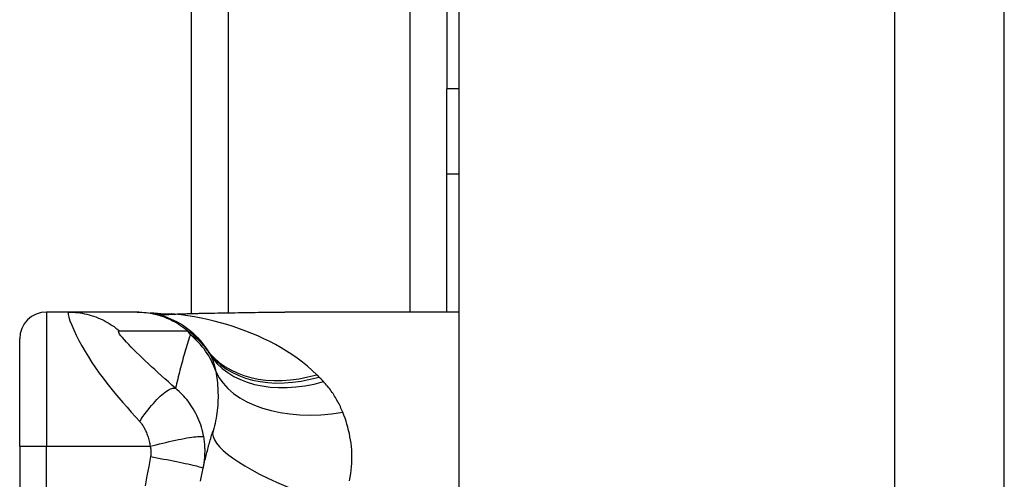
# Model space of a CAD drawing. Header units: inches. Extents: x 5 to 160, y 9 to 87.
# Tile 68 of 203: x 40.207 to 41.651, y 25.262 to 25.936. Entities that reach past the tile are written whole.
import ezdxf

# ---------------------------------------------------------------- set-up
doc = ezdxf.new("R2010")
doc.units = ezdxf.units.IN
doc.header["$MEASUREMENT"] = 0
doc.layers.add('Visible Edges(ANSI)', color=7, linetype='Continuous', lineweight=25)
doc.layers.add('Visible Tangent Edges(ANSI)', color=7, linetype='Continuous', lineweight=25)

msp = doc.modelspace()

# ---------------------------------------------------------------- linework, layer by layer
at = {"layer": 'Visible Edges(ANSI)'}
for p, q in [((40.8515, 21.0341), (40.8515, 62.5151)), ((41.6515, 21.0341), (41.6515, 62.5151)), ((40.4585, 25.5051), (40.4585, 41.393)), ((40.8335, 41.0628), (40.8335, 25.8348)), ((40.8335, 25.7098), (40.8335, 25.8348)), ((40.8335, 25.7098), (40.8515, 25.7098)), ((40.8335, 25.5069), (40.8335, 25.7098)), ((40.2785, 25.5069), (40.246, 25.5069)), ((40.3789, 25.5069), (40.2785, 25.5069)), ((40.3814, 25.5069), (40.3789, 25.5069)), ((40.8515, 25.5069), (40.5956, 25.5069)), ((40.2066, 25.3101), (40.2066, 25.4676)), ((40.2066, 25.3101), (40.2066, 24.9361))]:
    msp.add_line(p, q, dxfattribs=at)
at = {"layer": 'Visible Edges(ANSI)', "flags": 128}
for points in [[(40.3814, 25.5069), (40.386, 25.5068), (40.3907, 25.5066), (40.3954, 25.5061), (40.4001, 25.5054), (40.4048, 25.5046), (40.4095, 25.5035), (40.4142, 25.5023), (40.4189, 25.5008), (40.4235, 25.4992), (40.428, 25.4973), (40.4325, 25.4953), (40.4369, 25.4931), (40.4411, 25.4907), (40.4453, 25.4881), (40.4494, 25.4854), (40.4533, 25.4825), (40.4571, 25.4794), (40.4608, 25.4763), (40.4643, 25.473), (40.4676, 25.4695), (40.4708, 25.466), (40.4738, 25.4623), (40.4767, 25.4586), (40.4793, 25.4548)], [(40.4289, 25.5041), (40.4137, 25.5042), (40.3986, 25.5057)], [(40.4289, 25.5041), (40.4527, 25.505), (40.477, 25.5055)], [(40.477, 25.5055), (40.5071, 25.506), (40.537, 25.5064), (40.5665, 25.5068), (40.5956, 25.5069)], [(40.4758, 25.2778), (40.4764, 25.2802), (40.4769, 25.2825), (40.4774, 25.2849), (40.478, 25.2872), (40.4785, 25.2895), (40.4791, 25.2919), (40.4797, 25.2942), (40.4802, 25.2965), (40.4808, 25.2988), (40.4814, 25.3011), (40.482, 25.3034), (40.4826, 25.3057), (40.4832, 25.308), (40.4838, 25.3102), (40.4844, 25.3125), (40.485, 25.3148), (40.4857, 25.317), (40.4863, 25.3192), (40.487, 25.3215), (40.4876, 25.3237), (40.4883, 25.3259), (40.489, 25.3282), (40.4896, 25.3304), (40.4903, 25.3326)], [(40.472, 25.2589), (40.4729, 25.2636), (40.4738, 25.2684), (40.4748, 25.2731), (40.4758, 25.2778)]]:
    msp.add_lwpolyline(points, dxfattribs=at)
at = {"layer": 'Visible Edges(ANSI)'}
for centre, radius, start, end in [((40.246, 25.4676), 0.0394, 90, 180), ((39.9868, 25.1231), 0.5938, 33.5208, 33.9621), ((40.3834, 25.3858), 0.1181, 31.3001, 33.5208)]:
    msp.add_arc(centre, radius, start, end, dxfattribs=at)
at = {"layer": 'Visible Tangent Edges(ANSI)'}
for p, q in [((41.4905, 62.5151), (41.4905, 21.0341)), ((40.5123, 41.3921), (40.5123, 25.506)), ((40.7796, 25.5069), (40.7796, 41.3912)), ((40.8515, 25.8348), (40.8335, 25.8348)), ((40.246, 25.5069), (40.246, 25.3101)), ((40.2066, 25.3101), (40.246, 25.3101)), ((40.246, 24.9361), (40.246, 25.3101)), ((40.246, 25.3101), (40.3981, 25.3101))]:
    msp.add_line(p, q, dxfattribs=at)
at = {"layer": 'Visible Tangent Edges(ANSI)', "flags": 128}
for points in [[(40.2785, 25.5069), (40.2777, 25.5061), (40.2778, 25.5036), (40.2787, 25.4996), (40.2804, 25.4943), (40.2829, 25.488), (40.286, 25.4809), (40.2896, 25.4733), (40.2936, 25.4653), (40.298, 25.4573), (40.3026, 25.4491), (40.3075, 25.4411), (40.3126, 25.4331), (40.3179, 25.4252), (40.3234, 25.4175), (40.3289, 25.41), (40.3346, 25.4025), (40.3404, 25.3953), (40.3463, 25.3881), (40.3522, 25.3811), (40.3582, 25.3741), (40.3642, 25.3672), (40.3703, 25.3603), (40.3765, 25.3534), (40.3827, 25.3465)], [(40.2785, 25.5069), (40.2818, 25.5069), (40.2852, 25.5067), (40.2885, 25.5065), (40.2918, 25.5062), (40.2952, 25.5057), (40.2985, 25.5052), (40.3018, 25.5045), (40.3052, 25.5038), (40.3085, 25.503), (40.3117, 25.502), (40.315, 25.501), (40.3182, 25.4998), (40.3214, 25.4986), (40.3245, 25.4973), (40.3276, 25.4959), (40.3307, 25.4944), (40.3337, 25.4928), (40.3366, 25.4911), (40.3395, 25.4893), (40.3423, 25.4875), (40.3451, 25.4856), (40.3478, 25.4836), (40.3504, 25.4815), (40.353, 25.4794)], [(40.3789, 25.5069), (40.3823, 25.5069), (40.3856, 25.5067), (40.3889, 25.5065), (40.3923, 25.5062), (40.3956, 25.5057), (40.3989, 25.5052), (40.4023, 25.5045), (40.4056, 25.5038), (40.4089, 25.5029), (40.4121, 25.502), (40.4154, 25.501), (40.4186, 25.4998), (40.4218, 25.4986), (40.4249, 25.4973), (40.428, 25.4959), (40.4311, 25.4943), (40.4341, 25.4928), (40.4371, 25.4911), (40.44, 25.4893), (40.4428, 25.4875), (40.4456, 25.4855), (40.4483, 25.4836), (40.4509, 25.4815), (40.4535, 25.4794)], [(40.431, 25.5041), (40.4309, 25.5041), (40.4308, 25.5041), (40.4307, 25.5041), (40.4306, 25.5041), (40.4305, 25.5041), (40.4304, 25.5041), (40.4304, 25.5041), (40.4303, 25.5041), (40.4302, 25.5041), (40.4301, 25.5041), (40.43, 25.5042), (40.4299, 25.5042), (40.4298, 25.5042), (40.4297, 25.5042), (40.4297, 25.5042), (40.4296, 25.5042), (40.4295, 25.5042), (40.4294, 25.5041), (40.4293, 25.5041), (40.4292, 25.5041), (40.4291, 25.5041), (40.429, 25.5041), (40.429, 25.5041), (40.4289, 25.5041)], [(40.4339, 25.504), (40.4338, 25.504), (40.4336, 25.504), (40.4334, 25.504), (40.4333, 25.504), (40.4331, 25.504), (40.4329, 25.504), (40.4328, 25.504), (40.4326, 25.504), (40.4325, 25.5041), (40.4324, 25.5041), (40.4322, 25.5041), (40.4321, 25.5041), (40.432, 25.5041), (40.4319, 25.5041), (40.4318, 25.5041), (40.4316, 25.5041), (40.4315, 25.5041), (40.4314, 25.5041), (40.4313, 25.5041), (40.4313, 25.5041), (40.4312, 25.5041), (40.4311, 25.5041), (40.431, 25.5041), (40.431, 25.5041)], [(40.4339, 25.504), (40.4357, 25.5041), (40.4375, 25.5042), (40.4393, 25.5043), (40.4411, 25.5043), (40.4429, 25.5044), (40.4447, 25.5045), (40.4465, 25.5045), (40.4483, 25.5046), (40.4501, 25.5046), (40.4519, 25.5047), (40.4537, 25.5048), (40.4555, 25.5048), (40.4573, 25.5049), (40.4592, 25.5049), (40.461, 25.505), (40.4628, 25.505), (40.4647, 25.5051), (40.4665, 25.5051), (40.4683, 25.5051), (40.4702, 25.5052), (40.472, 25.5052), (40.4739, 25.5052), (40.4757, 25.5053), (40.4776, 25.5053)], [(40.6426, 25.415), (40.6358, 25.4214), (40.6288, 25.4276), (40.6215, 25.4335), (40.614, 25.4391), (40.6062, 25.4445), (40.5983, 25.4497), (40.5902, 25.4546), (40.5819, 25.4593), (40.5735, 25.4637), (40.5649, 25.4679), (40.5562, 25.4719), (40.5473, 25.4757), (40.5383, 25.4792), (40.5292, 25.4826), (40.52, 25.4857), (40.5107, 25.4886), (40.5013, 25.4913), (40.4918, 25.4937), (40.4823, 25.496), (40.4727, 25.498), (40.463, 25.4998), (40.4534, 25.5014), (40.4437, 25.5028), (40.4339, 25.504)], [(40.477, 25.5055), (40.477, 25.5055), (40.477, 25.5055), (40.477, 25.5055), (40.4771, 25.5055), (40.4771, 25.5055), (40.4771, 25.5055), (40.4771, 25.5055), (40.4772, 25.5055), (40.4772, 25.5055), (40.4772, 25.5054), (40.4772, 25.5054), (40.4773, 25.5054), (40.4773, 25.5054), (40.4773, 25.5054), (40.4773, 25.5054), (40.4774, 25.5054), (40.4774, 25.5054), (40.4774, 25.5054), (40.4774, 25.5054), (40.4775, 25.5054), (40.4775, 25.5054), (40.4775, 25.5053), (40.4775, 25.5053), (40.4776, 25.5053)], [(40.4776, 25.5053), (40.4826, 25.5054), (40.4876, 25.5055), (40.4926, 25.5056), (40.4976, 25.5057), (40.5026, 25.5058), (40.5076, 25.5058), (40.5126, 25.5059), (40.5176, 25.506), (40.5225, 25.5061), (40.5275, 25.5062), (40.5324, 25.5063), (40.5374, 25.5064), (40.5423, 25.5064), (40.5472, 25.5065), (40.5521, 25.5066), (40.557, 25.5067), (40.5618, 25.5067), (40.5667, 25.5068), (40.5715, 25.5068), (40.5764, 25.5069), (40.5812, 25.5069), (40.586, 25.5069), (40.5908, 25.5069), (40.5956, 25.5069)], [(40.4353, 25.3951), (40.43, 25.3997), (40.4248, 25.4044), (40.4196, 25.409), (40.4146, 25.4135), (40.4097, 25.418), (40.4048, 25.4225), (40.4001, 25.4268), (40.3955, 25.4312), (40.3909, 25.4354), (40.3865, 25.4396), (40.3823, 25.4437), (40.3781, 25.4478), (40.3741, 25.4517), (40.3703, 25.4556), (40.3666, 25.4593), (40.3633, 25.4629), (40.3602, 25.4663), (40.3574, 25.4695), (40.3551, 25.4723), (40.3533, 25.4748), (40.3521, 25.4768), (40.3517, 25.4783), (40.3519, 25.4791), (40.353, 25.4794)], [(40.353, 25.4794), (40.3572, 25.4794), (40.3614, 25.4794), (40.3656, 25.4794), (40.3698, 25.4794), (40.374, 25.4794), (40.3781, 25.4794), (40.3823, 25.4794), (40.3865, 25.4794), (40.3907, 25.4794), (40.3949, 25.4794), (40.3991, 25.4794), (40.4033, 25.4794), (40.4074, 25.4794), (40.4116, 25.4794), (40.4158, 25.4794), (40.42, 25.4794), (40.4242, 25.4794), (40.4284, 25.4794), (40.4326, 25.4794), (40.4367, 25.4794), (40.4409, 25.4794), (40.4451, 25.4794), (40.4493, 25.4794), (40.4535, 25.4794)], [(40.4571, 25.4737), (40.456, 25.4705), (40.455, 25.4674), (40.454, 25.4642), (40.453, 25.461), (40.452, 25.4578), (40.451, 25.4546), (40.45, 25.4514), (40.449, 25.4481), (40.4481, 25.4449), (40.4471, 25.4417), (40.4462, 25.4384), (40.4453, 25.4351), (40.4444, 25.4318), (40.4435, 25.4285), (40.4426, 25.4252), (40.4418, 25.4219), (40.4409, 25.4186), (40.4401, 25.4153), (40.4393, 25.4119), (40.4385, 25.4086), (40.4377, 25.4052), (40.4369, 25.4018), (40.4361, 25.3985), (40.4353, 25.3951)], [(40.4535, 25.4794), (40.455, 25.4784), (40.4565, 25.4774), (40.4579, 25.4764), (40.4593, 25.4754), (40.4606, 25.4744), (40.4619, 25.4734), (40.4631, 25.4724), (40.4644, 25.4714), (40.4655, 25.4703), (40.4667, 25.4693), (40.4678, 25.4683), (40.4688, 25.4673), (40.4699, 25.4663), (40.4709, 25.4652), (40.4719, 25.4642), (40.4728, 25.4632), (40.4737, 25.4621), (40.4746, 25.4611), (40.4754, 25.4601), (40.4763, 25.459), (40.4771, 25.458), (40.4779, 25.4569), (40.4786, 25.4559), (40.4793, 25.4548)], [(40.4819, 25.451), (40.4809, 25.4524), (40.48, 25.4537), (40.4791, 25.455), (40.4781, 25.4562), (40.4771, 25.4574), (40.4761, 25.4585), (40.4751, 25.4597), (40.4741, 25.4607), (40.4731, 25.4618), (40.4721, 25.4628), (40.4711, 25.4637), (40.47, 25.4647), (40.469, 25.4656), (40.4679, 25.4665), (40.4669, 25.4673), (40.4658, 25.4681), (40.4647, 25.4689), (40.4636, 25.4697), (40.4626, 25.4704), (40.4615, 25.4711), (40.4604, 25.4718), (40.4593, 25.4725), (40.4582, 25.4731), (40.4571, 25.4737)], [(40.4843, 25.4471), (40.4849, 25.4462), (40.4855, 25.4452), (40.486, 25.4442), (40.4865, 25.4432), (40.487, 25.4422), (40.4875, 25.4412), (40.488, 25.4401), (40.4885, 25.4391), (40.489, 25.438), (40.4894, 25.4369), (40.4899, 25.4358), (40.4903, 25.4347), (40.4907, 25.4336), (40.4911, 25.4324), (40.4915, 25.4313), (40.4918, 25.4301), (40.4922, 25.4289), (40.4926, 25.4277), (40.4929, 25.4264), (40.4932, 25.4252), (40.4935, 25.4239), (40.4938, 25.4227), (40.4941, 25.4214), (40.4944, 25.4201)], [(40.4944, 25.4201), (40.4949, 25.4167), (40.4954, 25.4133), (40.4959, 25.4099), (40.4963, 25.4064), (40.4967, 25.4029), (40.497, 25.3994), (40.4973, 25.3958), (40.4975, 25.3922), (40.4976, 25.3886), (40.4977, 25.3849), (40.4977, 25.3813), (40.4976, 25.3776), (40.4974, 25.3739), (40.4972, 25.3701), (40.4969, 25.3664), (40.4965, 25.3626), (40.4961, 25.3588), (40.4955, 25.355), (40.4949, 25.3513), (40.4941, 25.3475), (40.4933, 25.3437), (40.4924, 25.34), (40.4914, 25.3363), (40.4903, 25.3326)], [(40.646, 25.4117), (40.6458, 25.4118), (40.6457, 25.412), (40.6456, 25.4121), (40.6454, 25.4123), (40.6453, 25.4124), (40.6451, 25.4125), (40.645, 25.4127), (40.6449, 25.4128), (40.6447, 25.413), (40.6446, 25.4131), (40.6444, 25.4132), (40.6443, 25.4134), (40.6442, 25.4135), (40.644, 25.4137), (40.6439, 25.4138), (40.6437, 25.4139), (40.6436, 25.4141), (40.6434, 25.4142), (40.6433, 25.4144), (40.6432, 25.4145), (40.643, 25.4146), (40.6429, 25.4148), (40.6427, 25.4149), (40.6426, 25.415)], [(40.6525, 25.4049), (40.6523, 25.4052), (40.652, 25.4055), (40.6517, 25.4058), (40.6515, 25.406), (40.6512, 25.4063), (40.6509, 25.4066), (40.6507, 25.4069), (40.6504, 25.4072), (40.6501, 25.4075), (40.6498, 25.4078), (40.6496, 25.408), (40.6493, 25.4083), (40.649, 25.4086), (40.6487, 25.4089), (40.6485, 25.4092), (40.6482, 25.4095), (40.6479, 25.4097), (40.6476, 25.41), (40.6474, 25.4103), (40.6471, 25.4106), (40.6468, 25.4109), (40.6465, 25.4111), (40.6463, 25.4114), (40.646, 25.4117)], [(40.6807, 25.3601), (40.6799, 25.3621), (40.679, 25.3642), (40.6781, 25.3662), (40.6772, 25.3682), (40.6762, 25.3702), (40.6753, 25.3721), (40.6742, 25.3741), (40.6732, 25.376), (40.6721, 25.3779), (40.671, 25.3799), (40.6699, 25.3817), (40.6688, 25.3836), (40.6676, 25.3855), (40.6664, 25.3873), (40.6651, 25.3892), (40.6638, 25.391), (40.6625, 25.3928), (40.6612, 25.3946), (40.6598, 25.3963), (40.6584, 25.3981), (40.657, 25.3998), (40.6555, 25.4015), (40.654, 25.4032), (40.6525, 25.4049)], [(40.3827, 25.3465), (40.385, 25.35), (40.3874, 25.3535), (40.3899, 25.3569), (40.3924, 25.3603), (40.395, 25.3636), (40.3976, 25.3669), (40.4002, 25.37), (40.4028, 25.373), (40.4054, 25.3759), (40.408, 25.3786), (40.4105, 25.3812), (40.413, 25.3835), (40.4154, 25.3857), (40.4178, 25.3877), (40.42, 25.3894), (40.4222, 25.3909), (40.4243, 25.3922), (40.4262, 25.3933), (40.4281, 25.3941), (40.4298, 25.3947), (40.4314, 25.3951), (40.4328, 25.3953), (40.4341, 25.3953), (40.4353, 25.3951)], [(40.4768, 25.3238), (40.4761, 25.3274), (40.4753, 25.3309), (40.4744, 25.3344), (40.4734, 25.3379), (40.4722, 25.3414), (40.471, 25.3449), (40.4697, 25.3483), (40.4682, 25.3517), (40.4667, 25.355), (40.465, 25.3583), (40.4632, 25.3616), (40.4613, 25.3649), (40.4594, 25.368), (40.4575, 25.3707), (40.4557, 25.3734), (40.4537, 25.376), (40.4517, 25.3785), (40.4496, 25.381), (40.4475, 25.3835), (40.4452, 25.3859), (40.4429, 25.3882), (40.4405, 25.3906), (40.4379, 25.3928), (40.4353, 25.3951)], [(40.6906, 25.2595), (40.6917, 25.2647), (40.6925, 25.2699), (40.6932, 25.275), (40.6937, 25.2801), (40.694, 25.2851), (40.6942, 25.2901), (40.6942, 25.2951), (40.6941, 25.3), (40.6938, 25.3049), (40.6934, 25.3098), (40.6928, 25.3146), (40.6921, 25.3194), (40.6913, 25.3241), (40.6904, 25.3288), (40.6893, 25.3334), (40.6882, 25.338), (40.6869, 25.3426), (40.6855, 25.347), (40.684, 25.3514), (40.6824, 25.3558), (40.6807, 25.3601)], [(40.3827, 25.3465), (40.3835, 25.3455), (40.3844, 25.3445), (40.3852, 25.3434), (40.386, 25.3423), (40.3868, 25.3412), (40.3876, 25.34), (40.3883, 25.3388), (40.3891, 25.3375), (40.3898, 25.3362), (40.3905, 25.3349), (40.3912, 25.3335), (40.3919, 25.3319), (40.3926, 25.3302), (40.3933, 25.3285), (40.3939, 25.3268), (40.3945, 25.325), (40.3951, 25.3233), (40.3956, 25.3214), (40.3961, 25.3196), (40.3966, 25.3177), (40.397, 25.3158), (40.3974, 25.3139), (40.3977, 25.312), (40.3981, 25.3101)], [(40.3981, 25.3101), (40.4026, 25.3112), (40.4071, 25.3124), (40.4118, 25.3136), (40.4165, 25.3147), (40.4212, 25.3158), (40.4259, 25.3169), (40.4305, 25.3179), (40.4351, 25.3189), (40.4395, 25.3198), (40.4438, 25.3207), (40.448, 25.3214), (40.4519, 25.3222), (40.4556, 25.3228), (40.459, 25.3233), (40.4622, 25.3238), (40.465, 25.3241), (40.4676, 25.3244), (40.4698, 25.3245), (40.4717, 25.3246), (40.4733, 25.3246), (40.4746, 25.3245), (40.4756, 25.3244), (40.4763, 25.3241), (40.4768, 25.3238)], [(40.4758, 25.2778), (40.4762, 25.2796), (40.4766, 25.2814), (40.4769, 25.2832), (40.4772, 25.2851), (40.4775, 25.2869), (40.4777, 25.2887), (40.4779, 25.2906), (40.4781, 25.2924), (40.4783, 25.2943), (40.4784, 25.2962), (40.4785, 25.298), (40.4785, 25.2999), (40.4786, 25.3018), (40.4786, 25.3037), (40.4786, 25.3056), (40.4785, 25.3075), (40.4784, 25.3095), (40.4783, 25.3116), (40.4781, 25.3136), (40.4779, 25.3156), (40.4777, 25.3177), (40.4774, 25.3197), (40.4771, 25.3218), (40.4768, 25.3238)], [(40.3981, 25.3101), (40.3982, 25.3094), (40.3984, 25.3087), (40.3985, 25.3081), (40.3987, 25.3074), (40.3988, 25.3068), (40.3989, 25.3061), (40.399, 25.3054), (40.399, 25.3047), (40.3991, 25.3041), (40.3992, 25.3035), (40.3992, 25.3028), (40.3992, 25.3022), (40.3993, 25.3016), (40.3993, 25.301), (40.3993, 25.3003), (40.3992, 25.2997), (40.3992, 25.2991), (40.3992, 25.2985), (40.3991, 25.2978), (40.3991, 25.2972), (40.399, 25.2966), (40.3989, 25.296), (40.3988, 25.2954), (40.3987, 25.2948)], [(40.3987, 25.2948), (40.396, 25.2806), (40.3933, 25.2665), (40.3908, 25.2522)], [(40.3987, 25.2948), (40.4034, 25.2939), (40.4081, 25.2931), (40.4129, 25.2922), (40.4177, 25.2913), (40.4225, 25.2904), (40.4273, 25.2895), (40.432, 25.2886), (40.4367, 25.2876), (40.4412, 25.2867), (40.4455, 25.2858), (40.4496, 25.285), (40.4535, 25.2841), (40.4572, 25.2833), (40.4605, 25.2825), (40.4635, 25.2818), (40.4662, 25.2811), (40.4686, 25.2805), (40.4706, 25.28), (40.4723, 25.2795), (40.4737, 25.279), (40.4747, 25.2786), (40.4754, 25.2783), (40.4757, 25.278), (40.4758, 25.2778)]]:
    msp.add_lwpolyline(points, dxfattribs=at)
at = {"layer": 'Visible Tangent Edges(ANSI)'}
msp.add_arc((40.0862, 25.2438), 0.4363, 31.7957, 32.6757, dxfattribs=at)
for centre, major_axis, ratio, start_param, end_param in [((40.4272, 25.7004), (-0.0287, -0.1948), 0.91694, 0, 0.179726), ((40.4339, 25.6994), (-0.0329, -0.1941), 0.802573, 0, 0.207855), ((40.3825, 25.3832), (-0.112, 0.0375), 0.992002, 3.787137, 4.348938), ((40.6426, 25.5648), (-0.1633, -0.11), 0.696909, 0, 1.131926), ((40.646, 25.5597), (-0.1641, -0.1087), 0.689059, 0, 1.142601), ((40.6525, 25.5494), (-0.1682, -0.1023), 0.678602, 0, 1.179478), ((40.6807, 25.4816), (-0.1902, -0.0508), 0.604241, 0.09545, 1.410679), ((40.6783, 25.2742), (-0.188, 0.0584), 0.249251, 0, 1.285379)]:
    msp.add_ellipse(centre, major_axis=major_axis, ratio=ratio, start_param=start_param, end_param=end_param, dxfattribs=at)

doc.saveas('drawing.dxf')
